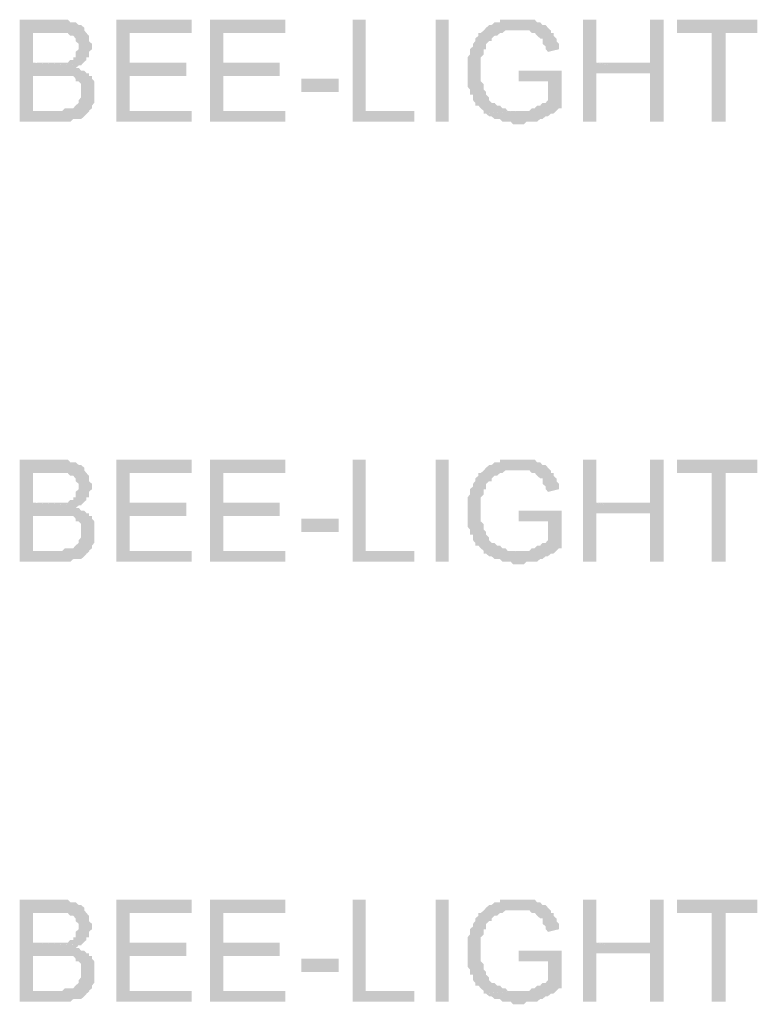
# Model space of a CAD drawing. Header units: millimetres. Extents: x -523 to 1404227, y -783705 to 1038705.
# Tile 180 of 256: x 402422 to 403586, y 242105 to 243658. Entities that reach past the tile are written whole.
import ezdxf

# ---------------------------------------------------------------- set-up
doc = ezdxf.new("R2010")
doc.units = ezdxf.units.MM
doc.linetypes.add('ACAD_ISO08W100', pattern=[36, 24, -3, 6, -3])
doc.layers.add('!!ELEKTRYKA', color=7, linetype='Continuous')

msp = doc.modelspace()

# ---------------------------------------------------------------- hatches: boundary and pattern name
at = {"layer": '!!ELEKTRYKA', "linetype": 'ACAD_ISO08W100'}
for points in [[(402480.96, 243658.26), (402421.94, 243658.26), (402421.94, 243497.38), (402480.96, 243497.38), (402485.72, 243497.38), (402489.53, 243497.38), (402498.1, 243497.38), (402501.9, 243497.38), (402501.9, 243497.38), (402506.66, 243501.66), (402510.47, 243501.66), (402515.23, 243501.66), (402519.04, 243501.66), (402523.8, 243505.85), (402527.61, 243510.04), (402527.61, 243510.04), (402527.61, 243510.04), (402532.37, 243514.32), (402442.88, 243514.32), (402442.88, 243569.35), (402480.96, 243569.35), (402532.37, 243573.63), (402527.61, 243573.63), (402523.8, 243577.82), (402519.04, 243577.82), (402515.23, 243582.01), (402510.47, 243582.01), (402510.47, 243582.01), (402515.23, 243586.29), (402519.04, 243586.29), (402442.88, 243590.48), (402442.88, 243637.13), (402472.39, 243637.13), (402527.61, 243637.13), (402523.8, 243641.31), (402523.8, 243645.6), (402519.04, 243649.79), (402515.23, 243649.79), (402510.47, 243653.98), (402506.66, 243653.98), (402506.66, 243653.98), (402501.9, 243653.98), (402498.1, 243658.26), (402489.53, 243658.26), (402485.72, 243658.26)], [(402693.32, 243658.28), (402574.44, 243658.28), (402574.44, 243497.37), (402693.32, 243497.37), (402693.32, 243514.29), (402595.36, 243514.29), (402595.36, 243569.36), (402684.76, 243569.36), (402684.76, 243590.47), (402595.36, 243590.47), (402595.36, 243637.07), (402693.32, 243637.07)], [(402840.88, 243658.31), (402722.11, 243658.31), (402722.11, 243497.46), (402840.88, 243497.46), (402840.88, 243514.37), (402743.01, 243514.37), (402743.01, 243569.38), (402832.33, 243569.38), (402832.33, 243590.57), (402743.01, 243590.57), (402743.01, 243637.12), (402840.88, 243637.12)], [(402967.94, 243658.22), (402947.07, 243658.22), (402947.07, 243497.32), (403044.79, 243497.32), (403044.79, 243514.3), (402967.94, 243514.3)], [(403209.1, 243658.26), (403204.36, 243658.26), (403200.57, 243658.26), (403195.83, 243658.26), (403192.04, 243658.26), (403183.51, 243658.26), (403179.72, 243658.26), (403179.72, 243654.09), (403174.99, 243654.09), (403171.2, 243654.09), (403166.46, 243649.83), (403162.67, 243649.83), (403157.93, 243645.56), (403157.93, 243645.56), (403154.14, 243641.39), (403149.4, 243637.13), (403145.61, 243637.13), (403145.61, 243632.86), (403140.87, 243628.69), (403140.87, 243624.43), (403137.08, 243620.17), (403137.08, 243620.17), (403137.08, 243616), (403132.34, 243611.73), (403132.34, 243607.47), (403132.34, 243603.3), (403128.55, 243599.03), (403128.55, 243594.77), (403128.55, 243590.6), (403128.55, 243586.34), (403128.55, 243582.07), (403128.55, 243577.9), (403128.55, 243573.64), (403128.55, 243569.37), (403128.55, 243565.2), (403128.55, 243556.68), (403128.55, 243552.51), (403132.34, 243548.24), (403132.34, 243543.98), (403132.34, 243539.81), (403137.08, 243539.81), (403137.08, 243535.54), (403137.08, 243531.28), (403140.87, 243527.11), (403140.87, 243522.85), (403145.61, 243522.85), (403149.4, 243518.58), (403154.14, 243514.41), (403154.14, 243510.15), (403209.1, 243514.41), (403204.36, 243514.41), (403200.57, 243514.41), (403195.83, 243514.41), (403192.04, 243514.41), (403188.25, 243518.58), (403183.51, 243518.58), (403179.72, 243522.85), (403174.99, 243522.85), (403171.2, 243527.11), (403166.46, 243527.11), (403162.67, 243531.28), (403162.67, 243535.54), (403157.93, 243539.81), (403157.93, 243543.98), (403157.93, 243543.98), (403154.14, 243548.24), (403154.14, 243552.51), (403154.14, 243556.68), (403149.4, 243560.94), (403149.4, 243565.2), (403149.4, 243569.37), (403149.4, 243573.64), (403149.4, 243577.9), (403149.4, 243577.9), (403149.4, 243586.34), (403149.4, 243590.6), (403149.4, 243594.77), (403149.4, 243599.03), (403154.14, 243603.3), (403154.14, 243607.47), (403154.14, 243611.73), (403157.93, 243611.73), (403157.93, 243616), (403157.93, 243620.17), (403162.67, 243624.43), (403166.46, 243624.43), (403166.46, 243628.69), (403171.2, 243632.86), (403174.99, 243632.86), (403179.72, 243637.13), (403183.51, 243637.13), (403183.51, 243637.13), (403188.25, 243641.39), (403192.04, 243641.39), (403195.83, 243641.39), (403204.36, 243641.39), (403209.1, 243641.39), (403259.32, 243641.39), (403255.53, 243645.56), (403251.74, 243649.83), (403247, 243649.83), (403243.21, 243654.09), (403238.48, 243654.09), (403238.48, 243654.09), (403234.69, 243658.26), (403229.95, 243658.26), (403226.16, 243658.26), (403221.42, 243658.26), (403217.63, 243658.26), (403212.89, 243658.26)], [(403331.55, 243658.25), (403310.73, 243658.25), (403310.73, 243497.44), (403331.55, 243497.44), (403331.55, 243573.63), (403416.73, 243573.63), (403331.55, 243590.57)], [(403438.11, 243658.23), (403416.34, 243658.23), (403416.34, 243590.56), (403332.12, 243590.56), (403416.34, 243573.62), (403416.34, 243497.35), (403438.11, 243497.35)], [(403585.8, 243658.29), (403459.09, 243658.29), (403459.09, 243637.11), (403513.93, 243637.11), (403513.93, 243497.35), (403535.68, 243497.35), (403535.68, 243637.11), (403585.8, 243637.11)], [(402527.35, 243637.14), (402472.15, 243637.14), (402476.91, 243637.14), (402480.71, 243637.14), (402489.28, 243637.14), (402493.09, 243637.14), (402493.09, 243637.14), (402497.85, 243637.14), (402497.85, 243637.14), (402501.65, 243632.95), (402506.41, 243632.95), (402510.22, 243628.67), (402510.22, 243628.67), (402510.22, 243624.48), (402514.98, 243620.19), (402514.98, 243616.01), (402514.98, 243611.72), (402510.22, 243607.53), (402510.22, 243603.25), (402510.22, 243599.06), (402506.41, 243599.06), (402506.41, 243594.78), (402501.65, 243594.78), (402497.85, 243590.59), (402493.09, 243590.59), (402493.09, 243590.59), (402489.28, 243590.59), (402480.71, 243590.59), (402476.91, 243590.59), (402442.64, 243590.59), (402518.79, 243586.31), (402522.59, 243590.59), (402527.35, 243594.78), (402527.35, 243599.06), (402531.16, 243599.06), (402531.16, 243603.25), (402531.16, 243607.53), (402535.92, 243611.72), (402535.92, 243616.01), (402535.92, 243616.01), (402535.92, 243620.19), (402531.16, 243624.48), (402531.16, 243628.67), (402531.16, 243632.95)], [(403260.43, 243641.32), (403209.29, 243641.32), (403209.29, 243641.32), (403213.08, 243641.32), (403217.81, 243641.32), (403221.6, 243641.32), (403226.34, 243641.32), (403230.12, 243637.05), (403230.12, 243637.05), (403234.86, 243637.05), (403238.65, 243632.89), (403243.38, 243628.62), (403247.17, 243628.62), (403247.17, 243624.36), (403247.17, 243620.2), (403251.91, 243615.93), (403251.91, 243611.67), (403255.7, 243607.5), (403272.75, 243611.67), (403272.75, 243615.93), (403272.75, 243620.2), (403268.96, 243624.36), (403268.96, 243628.62), (403264.22, 243632.89), (403264.22, 243637.05), (403260.43, 243637.05)], [(402531.16, 243573.65), (402480.71, 243569.37), (402480.71, 243569.37), (402484.52, 243569.37), (402489.28, 243569.37), (402493.09, 243569.37), (402497.85, 243569.37), (402501.65, 243569.37), (402506.41, 243569.37), (402510.22, 243565.18), (402510.22, 243560.99), (402514.98, 243560.99), (402518.79, 243556.71), (402518.79, 243552.52), (402518.79, 243548.24), (402518.79, 243544.05), (402518.79, 243544.05), (402518.79, 243539.76), (402518.79, 243535.58), (402514.98, 243531.29), (402514.98, 243527.11), (402510.22, 243522.82), (402510.22, 243522.82), (402506.41, 243518.63), (402501.65, 243518.63), (402497.85, 243518.63), (402497.85, 243518.63), (402493.09, 243518.63), (402489.28, 243514.35), (402480.71, 243514.35), (402442.64, 243514.35), (402531.16, 243514.35), (402535.92, 243518.63), (402535.92, 243522.82), (402539.73, 243527.11), (402539.73, 243531.29), (402539.73, 243535.58), (402539.73, 243539.76), (402539.73, 243544.05), (402539.73, 243548.24), (402539.73, 243552.52), (402539.73, 243556.71), (402539.73, 243560.99), (402535.92, 243565.18), (402535.92, 243569.37), (402531.16, 243569.37)], [(403277.25, 243577.85), (403209.04, 243577.85), (403209.04, 243560.89), (403255.46, 243560.89), (403255.46, 243531.32), (403255.46, 243531.32), (403251.67, 243527.06), (403246.94, 243527.06), (403243.15, 243522.8), (403238.41, 243522.8), (403234.62, 243518.53), (403234.62, 243518.53), (403229.88, 243518.53), (403226.09, 243514.37), (403221.35, 243514.37), (403217.56, 243514.37), (403213.77, 243514.37), (403209.04, 243514.37), (403154.08, 243510.1), (403157.87, 243510.1), (403162.61, 243505.84), (403166.4, 243505.84), (403171.14, 243501.67), (403174.93, 243501.67), (403179.67, 243501.67), (403183.46, 243497.41), (403188.19, 243497.41), (403191.98, 243497.41), (403196.72, 243497.41), (403200.51, 243493.14), (403205.25, 243493.14), (403209.04, 243493.14), (403213.77, 243493.14), (403217.56, 243493.14), (403221.35, 243497.41), (403226.09, 243497.41), (403229.88, 243497.41), (403234.62, 243497.41), (403238.41, 243497.41), (403243.15, 243501.67), (403243.15, 243501.67), (403246.94, 243501.67), (403251.67, 243505.84), (403255.46, 243505.84), (403260.2, 243510.1), (403263.99, 243510.1), (403268.73, 243514.37), (403272.52, 243518.53), (403277.25, 243518.53)], [(402480.96, 242964), (402421.94, 242964), (402421.94, 242803.12), (402480.96, 242803.12), (402485.72, 242803.12), (402489.53, 242803.12), (402498.1, 242803.12), (402501.9, 242803.12), (402501.9, 242803.12), (402506.66, 242807.31), (402510.47, 242807.31), (402515.23, 242807.31), (402519.04, 242807.31), (402523.8, 242811.59), (402527.61, 242815.78), (402527.61, 242815.78), (402527.61, 242815.78), (402532.37, 242820.06), (402442.88, 242820.06), (402442.88, 242875.09), (402480.96, 242875.09), (402532.37, 242879.28), (402527.61, 242879.28), (402523.8, 242883.56), (402519.04, 242883.56), (402515.23, 242887.75), (402510.47, 242887.75), (402510.47, 242887.75), (402515.23, 242892.03), (402519.04, 242892.03), (402442.88, 242896.22), (402442.88, 242942.77), (402472.39, 242942.77), (402527.61, 242942.77), (402523.8, 242947.05), (402523.8, 242951.24), (402519.04, 242955.53), (402515.23, 242955.53), (402510.47, 242959.72), (402506.66, 242959.72), (402506.66, 242959.72), (402501.9, 242959.72), (402498.1, 242964), (402489.53, 242964), (402485.72, 242964)], [(402693.32, 242963.94), (402574.44, 242963.94), (402574.44, 242803.12), (402693.32, 242803.12), (402693.32, 242820.05), (402595.36, 242820.05), (402595.36, 242875.02), (402684.76, 242875.02), (402684.76, 242896.23), (402595.36, 242896.23), (402595.36, 242942.83), (402693.32, 242942.83)], [(402840.88, 242964.06), (402722.11, 242964.06), (402722.11, 242803.11), (402840.88, 242803.11), (402840.88, 242820.12), (402743.01, 242820.12), (402743.01, 242875.13), (402832.33, 242875.13), (402832.33, 242896.32), (402743.01, 242896.32), (402743.01, 242942.88), (402840.88, 242942.88)], [(402967.94, 242963.94), (402947.07, 242963.94), (402947.07, 242803.04), (403044.79, 242803.04), (403044.79, 242820.02), (402967.94, 242820.02)], [(403209.1, 242964.04), (403204.36, 242964.04), (403200.57, 242964.04), (403195.83, 242964.04), (403192.04, 242964.04), (403183.51, 242964.04), (403179.72, 242964.04), (403179.72, 242959.77), (403174.99, 242959.77), (403171.2, 242959.77), (403166.46, 242955.51), (403162.67, 242955.51), (403157.93, 242951.34), (403157.93, 242951.34), (403154.14, 242947.07), (403149.4, 242942.81), (403145.61, 242942.81), (403145.61, 242938.64), (403140.87, 242934.37), (403140.87, 242930.11), (403137.08, 242925.94), (403137.08, 242925.94), (403137.08, 242921.68), (403132.34, 242917.41), (403132.34, 242913.24), (403132.34, 242908.98), (403128.55, 242904.71), (403128.55, 242900.54), (403128.55, 242896.28), (403128.55, 242892.02), (403128.55, 242887.85), (403128.55, 242883.58), (403128.55, 242879.32), (403128.55, 242875.15), (403128.55, 242870.88), (403128.55, 242862.45), (403128.55, 242858.19), (403132.34, 242853.92), (403132.34, 242849.75), (403132.34, 242845.49), (403137.08, 242845.49), (403137.08, 242841.22), (403137.08, 242837.05), (403140.87, 242832.79), (403140.87, 242828.53), (403145.61, 242828.53), (403149.4, 242824.36), (403154.14, 242820.09), (403154.14, 242815.83), (403209.1, 242820.09), (403204.36, 242820.09), (403200.57, 242820.09), (403195.83, 242820.09), (403192.04, 242820.09), (403188.25, 242824.36), (403183.51, 242824.36), (403179.72, 242828.53), (403174.99, 242828.53), (403171.2, 242832.79), (403166.46, 242832.79), (403162.67, 242837.05), (403162.67, 242841.22), (403157.93, 242845.49), (403157.93, 242849.75), (403157.93, 242849.75), (403154.14, 242853.92), (403154.14, 242858.19), (403154.14, 242862.45), (403149.4, 242866.62), (403149.4, 242870.88), (403149.4, 242875.15), (403149.4, 242879.32), (403149.4, 242883.58), (403149.4, 242883.58), (403149.4, 242892.02), (403149.4, 242896.28), (403149.4, 242900.54), (403149.4, 242904.71), (403154.14, 242908.98), (403154.14, 242913.24), (403154.14, 242917.41), (403157.93, 242917.41), (403157.93, 242921.68), (403157.93, 242925.94), (403162.67, 242930.11), (403166.46, 242930.11), (403166.46, 242934.37), (403171.2, 242938.64), (403174.99, 242938.64), (403179.72, 242942.81), (403183.51, 242942.81), (403183.51, 242942.81), (403188.25, 242947.07), (403192.04, 242947.07), (403195.83, 242947.07), (403204.36, 242947.07), (403209.1, 242947.07), (403259.32, 242947.07), (403255.53, 242951.34), (403251.74, 242955.51), (403247, 242955.51), (403243.21, 242959.77), (403238.48, 242959.77), (403238.48, 242959.77), (403234.69, 242964.04), (403229.95, 242964.04), (403226.16, 242964.04), (403221.42, 242964.04), (403217.63, 242964.04), (403212.89, 242964.04)], [(403331.55, 242963.99), (403310.73, 242963.99), (403310.73, 242803.08), (403331.55, 242803.08), (403331.55, 242879.37), (403416.73, 242879.37), (403331.55, 242896.22)], [(403438.11, 242963.97), (403416.34, 242963.97), (403416.34, 242896.21), (403332.12, 242896.21), (403416.34, 242879.27), (403416.34, 242803.09), (403438.11, 242803.09)], [(403585.8, 242963.95), (403459.09, 242963.95), (403459.09, 242942.76), (403513.93, 242942.76), (403513.93, 242803.1), (403535.68, 242803.1), (403535.68, 242942.76), (403585.8, 242942.76)], [(402527.35, 242942.87), (402472.15, 242942.87), (402476.91, 242942.87), (402480.71, 242942.87), (402489.28, 242942.87), (402493.09, 242942.87), (402493.09, 242942.87), (402497.85, 242942.87), (402497.85, 242942.87), (402501.65, 242938.59), (402506.41, 242938.59), (402510.22, 242934.4), (402510.22, 242934.4), (402510.22, 242930.12), (402514.98, 242925.93), (402514.98, 242921.65), (402514.98, 242917.46), (402510.22, 242913.27), (402510.22, 242908.99), (402510.22, 242904.8), (402506.41, 242904.8), (402506.41, 242900.52), (402501.65, 242900.52), (402497.85, 242896.33), (402493.09, 242896.33), (402493.09, 242896.33), (402489.28, 242896.33), (402480.71, 242896.33), (402476.91, 242896.33), (402442.64, 242896.33), (402518.79, 242892.05), (402522.59, 242896.33), (402527.35, 242900.52), (402527.35, 242904.8), (402531.16, 242904.8), (402531.16, 242908.99), (402531.16, 242913.27), (402535.92, 242917.46), (402535.92, 242921.65), (402535.92, 242921.65), (402535.92, 242925.93), (402531.16, 242930.12), (402531.16, 242934.4), (402531.16, 242938.59)], [(403260.43, 242947.08), (403209.29, 242947.08), (403209.29, 242947.08), (403213.08, 242947.08), (403217.81, 242947.08), (403221.6, 242947.08), (403226.34, 242947.08), (403230.12, 242942.81), (403230.12, 242942.81), (403234.86, 242942.81), (403238.65, 242938.55), (403243.38, 242934.38), (403247.17, 242934.38), (403247.17, 242930.12), (403247.17, 242925.86), (403251.91, 242921.6), (403251.91, 242917.43), (403255.7, 242913.17), (403272.75, 242917.43), (403272.75, 242921.6), (403272.75, 242925.86), (403268.96, 242930.12), (403268.96, 242934.38), (403264.22, 242938.55), (403264.22, 242942.81), (403260.43, 242942.81)], [(402531.16, 242879.39), (402480.71, 242875.1), (402480.71, 242875.1), (402484.52, 242875.1), (402489.28, 242875.1), (402493.09, 242875.1), (402497.85, 242875.1), (402501.65, 242875.1), (402506.41, 242875.1), (402510.22, 242870.92), (402510.22, 242866.63), (402514.98, 242866.63), (402518.79, 242862.45), (402518.79, 242858.16), (402518.79, 242853.97), (402518.79, 242849.69), (402518.79, 242849.69), (402518.79, 242845.5), (402518.79, 242841.22), (402514.98, 242837.03), (402514.98, 242832.75), (402510.22, 242828.56), (402510.22, 242828.56), (402506.41, 242824.37), (402501.65, 242824.37), (402497.85, 242824.37), (402497.85, 242824.37), (402493.09, 242824.37), (402489.28, 242820.09), (402480.71, 242820.09), (402442.64, 242820.09), (402531.16, 242820.09), (402535.92, 242824.37), (402535.92, 242828.56), (402539.73, 242832.75), (402539.73, 242837.03), (402539.73, 242841.22), (402539.73, 242845.5), (402539.73, 242849.69), (402539.73, 242853.97), (402539.73, 242858.16), (402539.73, 242862.45), (402539.73, 242866.63), (402535.92, 242870.92), (402535.92, 242875.1), (402531.16, 242875.1)], [(403277.25, 242883.55), (403209.04, 242883.55), (403209.04, 242866.59), (403255.46, 242866.59), (403255.46, 242837.03), (403255.46, 242837.03), (403251.67, 242832.76), (403246.94, 242832.76), (403243.15, 242828.5), (403238.41, 242828.5), (403234.62, 242824.33), (403234.62, 242824.33), (403229.88, 242824.33), (403226.09, 242820.07), (403221.35, 242820.07), (403217.56, 242820.07), (403213.77, 242820.07), (403209.04, 242820.07), (403154.08, 242815.8), (403157.87, 242815.8), (403162.61, 242811.63), (403166.4, 242811.63), (403171.14, 242807.37), (403174.93, 242807.37), (403179.67, 242807.37), (403183.46, 242803.11), (403188.19, 242803.11), (403191.98, 242803.11), (403196.72, 242803.11), (403200.51, 242798.94), (403205.25, 242798.94), (403209.04, 242798.94), (403213.77, 242798.94), (403217.56, 242798.94), (403221.35, 242803.11), (403226.09, 242803.11), (403229.88, 242803.11), (403234.62, 242803.11), (403238.41, 242803.11), (403243.15, 242807.37), (403243.15, 242807.37), (403246.94, 242807.37), (403251.67, 242811.63), (403255.46, 242811.63), (403260.2, 242815.8), (403263.99, 242815.8), (403268.73, 242820.07), (403272.52, 242824.33), (403277.25, 242824.33)], [(402480.96, 242269.65), (402421.94, 242269.65), (402421.94, 242108.86), (402480.96, 242108.86), (402485.72, 242108.86), (402489.53, 242108.86), (402498.1, 242108.86), (402501.9, 242108.86), (402501.9, 242108.86), (402506.66, 242113.05), (402510.47, 242113.05), (402515.23, 242113.05), (402519.04, 242113.05), (402523.8, 242117.24), (402527.61, 242121.52), (402527.61, 242121.52), (402527.61, 242121.52), (402532.37, 242125.71), (402442.88, 242125.71), (402442.88, 242180.83), (402480.96, 242180.83), (402532.37, 242185.02), (402527.61, 242185.02), (402523.8, 242189.21), (402519.04, 242189.21), (402515.23, 242193.49), (402510.47, 242193.49), (402510.47, 242193.49), (402515.23, 242197.68), (402519.04, 242197.68), (402442.88, 242201.96), (402442.88, 242248.51), (402472.39, 242248.51), (402527.61, 242248.51), (402523.8, 242252.8), (402523.8, 242256.98), (402519.04, 242261.17), (402515.23, 242261.17), (402510.47, 242265.46), (402506.66, 242265.46), (402506.66, 242265.46), (402501.9, 242265.46), (402498.1, 242269.65), (402489.53, 242269.65), (402485.72, 242269.65)], [(402693.32, 242269.7), (402574.44, 242269.7), (402574.44, 242108.79), (402693.32, 242108.79), (402693.32, 242125.71), (402595.36, 242125.71), (402595.36, 242180.78), (402684.76, 242180.78), (402684.76, 242201.99), (402595.36, 242201.99), (402595.36, 242248.49), (402693.32, 242248.49)], [(402840.88, 242269.72), (402722.11, 242269.72), (402722.11, 242108.87), (402840.88, 242108.87), (402840.88, 242125.78), (402743.01, 242125.78), (402743.01, 242180.79), (402832.33, 242180.79), (402832.33, 242201.98), (402743.01, 242201.98), (402743.01, 242248.53), (402840.88, 242248.53)], [(402967.94, 242269.66), (402947.07, 242269.66), (402947.07, 242108.76), (403044.79, 242108.76), (403044.79, 242125.74), (402967.94, 242125.74)], [(403209.1, 242269.72), (403204.36, 242269.72), (403200.57, 242269.72), (403195.83, 242269.72), (403192.04, 242269.72), (403183.51, 242269.72), (403179.72, 242269.72), (403179.72, 242265.45), (403174.99, 242265.45), (403171.2, 242265.45), (403166.46, 242261.28), (403162.67, 242261.28), (403157.93, 242257.02), (403157.93, 242257.02), (403154.14, 242252.75), (403149.4, 242248.58), (403145.61, 242248.58), (403145.61, 242244.32), (403140.87, 242240.06), (403140.87, 242235.89), (403137.08, 242231.62), (403137.08, 242231.62), (403137.08, 242227.36), (403132.34, 242223.19), (403132.34, 242218.92), (403132.34, 242214.66), (403128.55, 242210.49), (403128.55, 242206.23), (403128.55, 242201.96), (403128.55, 242197.79), (403128.55, 242193.53), (403128.55, 242189.26), (403128.55, 242185.09), (403128.55, 242180.83), (403128.55, 242176.57), (403128.55, 242168.13), (403128.55, 242163.87), (403132.34, 242159.7), (403132.34, 242155.43), (403132.34, 242151.17), (403137.08, 242151.17), (403137.08, 242147), (403137.08, 242142.74), (403140.87, 242138.47), (403140.87, 242134.3), (403145.61, 242134.3), (403149.4, 242130.04), (403154.14, 242125.77), (403154.14, 242121.6), (403209.1, 242125.77), (403204.36, 242125.77), (403200.57, 242125.77), (403195.83, 242125.77), (403192.04, 242125.77), (403188.25, 242130.04), (403183.51, 242130.04), (403179.72, 242134.3), (403174.99, 242134.3), (403171.2, 242138.47), (403166.46, 242138.47), (403162.67, 242142.74), (403162.67, 242147), (403157.93, 242151.17), (403157.93, 242155.43), (403157.93, 242155.43), (403154.14, 242159.7), (403154.14, 242163.87), (403154.14, 242168.13), (403149.4, 242172.4), (403149.4, 242176.57), (403149.4, 242180.83), (403149.4, 242185.09), (403149.4, 242189.26), (403149.4, 242189.26), (403149.4, 242197.79), (403149.4, 242201.96), (403149.4, 242206.23), (403149.4, 242210.49), (403154.14, 242214.66), (403154.14, 242218.92), (403154.14, 242223.19), (403157.93, 242223.19), (403157.93, 242227.36), (403157.93, 242231.62), (403162.67, 242235.89), (403166.46, 242235.89), (403166.46, 242240.06), (403171.2, 242244.32), (403174.99, 242244.32), (403179.72, 242248.58), (403183.51, 242248.58), (403183.51, 242248.58), (403188.25, 242252.75), (403192.04, 242252.75), (403195.83, 242252.75), (403204.36, 242252.75), (403209.1, 242252.75), (403259.32, 242252.75), (403255.53, 242257.02), (403251.74, 242261.28), (403247, 242261.28), (403243.21, 242265.45), (403238.48, 242265.45), (403238.48, 242265.45), (403234.69, 242269.72), (403229.95, 242269.72), (403226.16, 242269.72), (403221.42, 242269.72), (403217.63, 242269.72), (403212.89, 242269.72)], [(403331.55, 242269.73), (403310.73, 242269.73), (403310.73, 242108.83), (403331.55, 242108.83), (403331.55, 242185.02), (403416.73, 242185.02), (403331.55, 242201.96)], [(403438.11, 242269.72), (403416.34, 242269.72), (403416.34, 242201.96), (403332.12, 242201.96), (403416.34, 242185.02), (403416.34, 242108.83), (403438.11, 242108.83)], [(403585.8, 242269.69), (403459.09, 242269.69), (403459.09, 242248.51), (403513.93, 242248.51), (403513.93, 242108.85), (403535.68, 242108.85), (403535.68, 242248.51), (403585.8, 242248.51)], [(402527.35, 242248.61), (402472.15, 242248.61), (402476.91, 242248.61), (402480.71, 242248.61), (402489.28, 242248.61), (402493.09, 242248.61), (402493.09, 242248.61), (402497.85, 242248.61), (402497.85, 242248.61), (402501.65, 242244.33), (402506.41, 242244.33), (402510.22, 242240.14), (402510.22, 242240.14), (402510.22, 242235.86), (402514.98, 242231.67), (402514.98, 242227.39), (402514.98, 242223.2), (402510.22, 242218.92), (402510.22, 242214.73), (402510.22, 242210.44), (402506.41, 242210.44), (402506.41, 242206.26), (402501.65, 242206.26), (402497.85, 242201.97), (402493.09, 242201.97), (402493.09, 242201.97), (402489.28, 242201.97), (402480.71, 242201.97), (402476.91, 242201.97), (402442.64, 242201.97), (402518.79, 242197.79), (402522.59, 242201.97), (402527.35, 242206.26), (402527.35, 242210.44), (402531.16, 242210.44), (402531.16, 242214.73), (402531.16, 242218.92), (402535.92, 242223.2), (402535.92, 242227.39), (402535.92, 242227.39), (402535.92, 242231.67), (402531.16, 242235.86), (402531.16, 242240.14), (402531.16, 242244.33)], [(403260.43, 242252.74), (403209.29, 242252.74), (403209.29, 242252.74), (403213.08, 242252.74), (403217.81, 242252.74), (403221.6, 242252.74), (403226.34, 242252.74), (403230.12, 242248.57), (403230.12, 242248.57), (403234.86, 242248.57), (403238.65, 242244.31), (403243.38, 242240.05), (403247.17, 242240.05), (403247.17, 242235.79), (403247.17, 242231.62), (403251.91, 242227.36), (403251.91, 242223.09), (403255.7, 242218.93), (403272.75, 242223.09), (403272.75, 242227.36), (403272.75, 242231.62), (403268.96, 242235.79), (403268.96, 242240.05), (403264.22, 242244.31), (403264.22, 242248.57), (403260.43, 242248.57)], [(403277.25, 242189.25), (403209.04, 242189.25), (403209.04, 242172.38), (403255.46, 242172.38), (403255.46, 242142.73), (403255.46, 242142.73), (403251.67, 242138.46), (403246.94, 242138.46), (403243.15, 242134.2), (403238.41, 242134.2), (403234.62, 242130.03), (403234.62, 242130.03), (403229.88, 242130.03), (403226.09, 242125.77), (403221.35, 242125.77), (403217.56, 242125.77), (403213.77, 242125.77), (403209.04, 242125.77), (403154.08, 242121.5), (403157.87, 242121.5), (403162.61, 242117.33), (403166.4, 242117.33), (403171.14, 242113.07), (403174.93, 242113.07), (403179.67, 242113.07), (403183.46, 242108.81), (403188.19, 242108.81), (403191.98, 242108.81), (403196.72, 242108.81), (403200.51, 242104.64), (403205.25, 242104.64), (403209.04, 242104.64), (403213.77, 242104.64), (403217.56, 242104.64), (403221.35, 242108.81), (403226.09, 242108.81), (403229.88, 242108.81), (403234.62, 242108.81), (403238.41, 242108.81), (403243.15, 242113.07), (403243.15, 242113.07), (403246.94, 242113.07), (403251.67, 242117.33), (403255.46, 242117.33), (403260.2, 242121.5), (403263.99, 242121.5), (403268.73, 242125.77), (403272.52, 242130.03), (403277.25, 242130.03)], [(402531.16, 242185.03), (402480.71, 242180.84), (402480.71, 242180.84), (402484.52, 242180.84), (402489.28, 242180.84), (402493.09, 242180.84), (402497.85, 242180.84), (402501.65, 242180.84), (402506.41, 242180.84), (402510.22, 242176.66), (402510.22, 242172.37), (402514.98, 242172.37), (402518.79, 242168.18), (402518.79, 242163.9), (402518.79, 242159.71), (402518.79, 242155.43), (402518.79, 242155.43), (402518.79, 242151.24), (402518.79, 242146.96), (402514.98, 242142.77), (402514.98, 242138.49), (402510.22, 242134.3), (402510.22, 242134.3), (402506.41, 242130.02), (402501.65, 242130.02), (402497.85, 242130.02), (402497.85, 242130.02), (402493.09, 242130.02), (402489.28, 242125.83), (402480.71, 242125.83), (402442.64, 242125.83), (402531.16, 242125.83), (402535.92, 242130.02), (402535.92, 242134.3), (402539.73, 242138.49), (402539.73, 242142.77), (402539.73, 242146.96), (402539.73, 242151.24), (402539.73, 242155.43), (402539.73, 242159.71), (402539.73, 242163.9), (402539.73, 242168.18), (402539.73, 242172.37), (402535.92, 242176.66), (402535.92, 242180.84), (402531.16, 242180.84)]]:
    msp.add_hatch(color=7, dxfattribs=at).paths.add_polyline_path(points)

# ---------------------------------------------------------------- linework, layer by layer
at = {"layer": '!!ELEKTRYKA', "color": 7, "linetype": 'ACAD_ISO08W100', "lineweight": -3}
for points in [[(403078.18, 243497.35), (403078.18, 243658.21), (403099.03, 243497.35), (403099.03, 243658.21)], [(402866.33, 243543.99), (402866.33, 243565.16), (402925.18, 243543.99), (402925.18, 243565.16)], [(403078.18, 242803.09), (403078.18, 242963.95), (403099.03, 242803.09), (403099.03, 242963.95)], [(402866.33, 242849.72), (402866.33, 242870.89), (402925.18, 242849.72), (402925.18, 242870.89)], [(403078.18, 242108.83), (403078.18, 242269.69), (403099.03, 242108.83), (403099.03, 242269.69)], [(402866.33, 242155.36), (402866.33, 242176.53), (402925.18, 242155.36), (402925.18, 242176.53)]]:
    msp.add_solid(points, dxfattribs=at)

doc.saveas('drawing.dxf')
